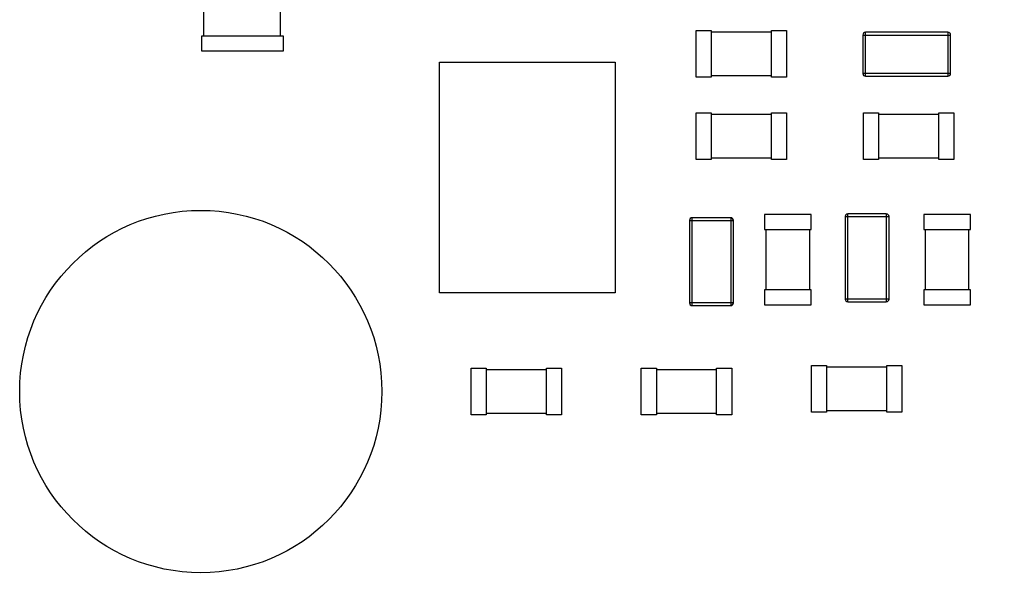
# Model space of a CAD drawing. Header units: millimetres. Extents: x 519 to 938, y 319 to 504.
# Tile 17 of 56: x 680 to 698, y 383 to 393. Entities that reach past the tile are written whole.
import ezdxf

# ---------------------------------------------------------------- set-up
doc = ezdxf.new("R2010")
doc.units = ezdxf.units.MM
doc.header["$LTSCALE"] = 30.734
doc.header["$PDMODE"] = 3
doc.header["$PDSIZE"] = 0.3125
doc.layers.get('0').update_dxf_attribs({"linetype": 'CONTINUOUS'})
doc.layers.get('Defpoints').update_dxf_attribs({"linetype": 'CONTINUOUS'})
doc.layers.add('dim', color=6, linetype='CONTINUOUS', lineweight=9)
doc.styles.add('Verdana', font='verdana.ttf', dxfattribs={"height": 3})
doc.dimstyles.new('aaaaaaaa 3.0', dxfattribs={"dimtxt": 2.5, "dimasz": 3, "dimexe": 2, "dimexo": 1, "dimtad": 1, "dimdec": 1, "dimzin": 9, "dimdsep": 46, "dimtxsty": 'Verdana', "dimcen": 0, "dimazin": 0, "dimtfac": 1, "dimtofl": 0, "dimtmove": 0, "dimatfit": 3, "dimfxl": 1, "dimlwd": 25, "dimlwe": 25, "dimarcsym": 0})

# ---------------------------------------------------------------- blocks, each defined once
blk = doc.blocks.new('*D23')
at = {"layer": 'Defpoints', "color": 0}
for p in [(687.814, 466.079), (710.391, 466.079), (687.814, 377.602)]:
    blk.add_point(p, dxfattribs=at)
at = {"layer": 'dim', "color": 0, "lineweight": 25}
for p, q in [((688.814, 466.079), (712.391, 466.079)), ((710.391, 380.602), (710.391, 463.079)), ((688.814, 377.602), (712.391, 377.602))]:
    blk.add_line(p, q, dxfattribs=at)
at = {"layer": 'dim', "color": 0}
for points in [[(710.891, 463.079), (709.891, 463.079), (710.391, 466.079)], [(709.891, 380.602), (710.891, 380.602), (710.391, 377.602)]]:
    blk.add_solid(points, dxfattribs=at)
at = {"layer": 'dim', "color": 0, "insert": (708.198, 421.84), "char_height": 3, "attachment_point": 5, "rotation": 90, "style": 'Verdana'}
blk.add_mtext('88.5', dxfattribs=at)

msp = doc.modelspace()

# ---------------------------------------------------------------- linework, layer by layer
at = {"linetype": 'Continuous'}
for p, q in [((683.394, 395.274), (683.394, 392.528)), ((684.794, 392.528), (684.794, 395.274)), ((692.372, 392.626), (692.647, 392.626)), ((692.372, 391.776), (692.372, 392.626)), ((692.647, 392.626), (692.647, 391.776)), ((693.744, 392.626), (694.019, 392.626)), ((693.744, 391.776), (693.744, 392.626)), ((694.019, 392.626), (694.019, 391.776)), ((683.364, 392.528), (684.844, 392.528)), ((683.364, 392.253), (683.364, 392.528)), ((684.844, 392.528), (684.844, 392.253)), ((692.647, 392.601), (693.744, 392.601)), ((695.409, 392.544), (697.009, 392.544)), ((695.409, 392.544), (695.409, 391.844)), ((696.959, 392.594), (695.459, 392.594)), ((695.459, 391.794), (695.459, 392.594)), ((696.959, 392.594), (696.959, 391.794)), ((697.009, 391.844), (697.009, 392.544)), ((684.844, 392.253), (683.364, 392.253)), ((687.694, 392.051), (690.894, 392.051)), ((687.694, 387.851), (687.694, 392.051)), ((690.894, 392.051), (690.894, 387.851)), ((692.647, 391.776), (692.372, 391.776)), ((693.744, 391.801), (692.647, 391.801)), ((694.019, 391.776), (693.744, 391.776)), ((697.009, 391.844), (695.409, 391.844)), ((695.459, 391.794), (696.959, 391.794)), ((692.372, 391.126), (692.647, 391.126)), ((692.372, 390.276), (692.372, 391.126)), ((692.647, 391.126), (692.647, 390.276)), ((692.647, 391.101), (693.744, 391.101)), ((693.744, 391.126), (694.019, 391.126)), ((693.744, 390.276), (693.744, 391.126)), ((694.019, 391.126), (694.019, 390.276)), ((695.421, 391.126), (695.696, 391.126)), ((695.421, 390.276), (695.421, 391.126)), ((695.696, 391.126), (695.696, 390.276)), ((695.696, 391.101), (696.792, 391.101)), ((696.792, 391.126), (697.067, 391.126)), ((696.792, 390.276), (696.792, 391.126)), ((697.067, 391.126), (697.067, 390.276)), ((692.647, 390.276), (692.372, 390.276)), ((693.744, 390.301), (692.647, 390.301)), ((694.019, 390.276), (693.744, 390.276)), ((695.696, 390.276), (695.421, 390.276)), ((696.792, 390.301), (695.696, 390.301)), ((697.067, 390.276), (696.792, 390.276)), ((693.001, 389.216), (692.301, 389.216)), ((692.301, 387.616), (692.301, 389.216)), ((693.001, 389.216), (693.001, 387.616)), ((694.469, 389.274), (693.619, 389.274)), ((693.619, 389.274), (693.619, 388.999)), ((694.469, 388.999), (694.469, 389.274)), ((695.087, 389.236), (695.887, 389.236)), ((695.087, 389.236), (695.087, 387.736)), ((695.837, 389.286), (695.137, 389.286)), ((695.137, 387.686), (695.137, 389.286)), ((695.837, 389.286), (695.837, 387.686)), ((695.887, 387.736), (695.887, 389.236)), ((697.369, 389.274), (696.519, 389.274)), ((696.519, 389.274), (696.519, 388.999)), ((697.369, 388.999), (697.369, 389.274)), ((692.251, 389.166), (693.051, 389.166)), ((692.251, 389.166), (692.251, 387.666)), ((693.051, 387.666), (693.051, 389.166)), ((693.619, 388.999), (694.469, 388.999)), ((693.644, 388.999), (693.644, 387.903)), ((694.444, 387.903), (694.444, 388.999)), ((696.519, 388.999), (697.369, 388.999)), ((696.544, 388.999), (696.544, 387.903)), ((697.344, 387.903), (697.344, 388.999)), ((690.894, 387.851), (687.694, 387.851)), ((694.469, 387.903), (693.619, 387.903)), ((693.619, 387.903), (693.619, 387.628)), ((694.469, 387.628), (694.469, 387.903)), ((697.369, 387.903), (696.519, 387.903)), ((696.519, 387.903), (696.519, 387.628)), ((697.369, 387.628), (697.369, 387.903)), ((693.051, 387.666), (692.251, 387.666)), ((692.301, 387.616), (693.001, 387.616)), ((693.619, 387.628), (694.469, 387.628)), ((695.887, 387.736), (695.087, 387.736)), ((695.137, 387.686), (695.837, 387.686)), ((696.519, 387.628), (697.369, 387.628)), ((694.472, 386.526), (694.747, 386.526)), ((694.472, 385.676), (694.472, 386.526)), ((694.747, 386.526), (694.747, 385.676)), ((694.747, 386.501), (695.844, 386.501)), ((695.844, 386.526), (696.119, 386.526)), ((695.844, 385.676), (695.844, 386.526)), ((696.119, 386.526), (696.119, 385.676)), ((688.272, 386.476), (688.547, 386.476)), ((688.272, 385.626), (688.272, 386.476)), ((688.547, 386.476), (688.547, 385.626)), ((688.547, 386.451), (689.644, 386.451)), ((689.644, 386.476), (689.919, 386.476)), ((689.644, 385.626), (689.644, 386.476)), ((689.919, 386.476), (689.919, 385.626)), ((691.372, 386.476), (691.647, 386.476)), ((691.372, 385.626), (691.372, 386.476)), ((691.647, 386.476), (691.647, 385.626)), ((691.647, 386.451), (692.744, 386.451)), ((692.744, 386.476), (693.019, 386.476)), ((692.744, 385.626), (692.744, 386.476)), ((693.019, 386.476), (693.019, 385.626)), ((688.547, 385.626), (688.272, 385.626)), ((689.644, 385.651), (688.547, 385.651)), ((689.919, 385.626), (689.644, 385.626)), ((691.647, 385.626), (691.372, 385.626)), ((692.744, 385.651), (691.647, 385.651)), ((693.019, 385.626), (692.744, 385.626)), ((694.747, 385.676), (694.472, 385.676)), ((695.844, 385.701), (694.747, 385.701)), ((696.119, 385.676), (695.844, 385.676))]:
    msp.add_line(p, q, dxfattribs=at)
msp.add_circle((683.344, 386.051), 3.3, dxfattribs=at)
for centre, start, end in [((695.459, 392.544), 90, 180), ((696.959, 392.544), 0, 90), ((695.459, 391.844), 180, 270), ((696.959, 391.844), 270, 0), ((692.301, 389.166), 90, 180), ((693.001, 389.166), 360, 90), ((695.137, 389.236), 90, 180), ((695.837, 389.236), 360, 90), ((692.301, 387.666), 180, 270), ((693.001, 387.666), 270, 360), ((695.137, 387.736), 180, 270), ((695.837, 387.736), 270, 360)]:
    msp.add_arc(centre, 0.05, start, end, dxfattribs=at)

# ---------------------------------------------------------------- dimensions: what is measured, and where the dimension line sits
at = {"layer": 'dim'}
dim = msp.add_linear_dim(base=(710.391, 466.079), p1=(687.814, 377.602), p2=(687.814, 466.079), angle=90, dimstyle='aaaaaaaa 3.0', dxfattribs=at)
dim.commit()
dim.dimension.update_dxf_attribs({"geometry": '*D23', "text_midpoint": (708.198, 421.84)})

doc.saveas('drawing.dxf')
